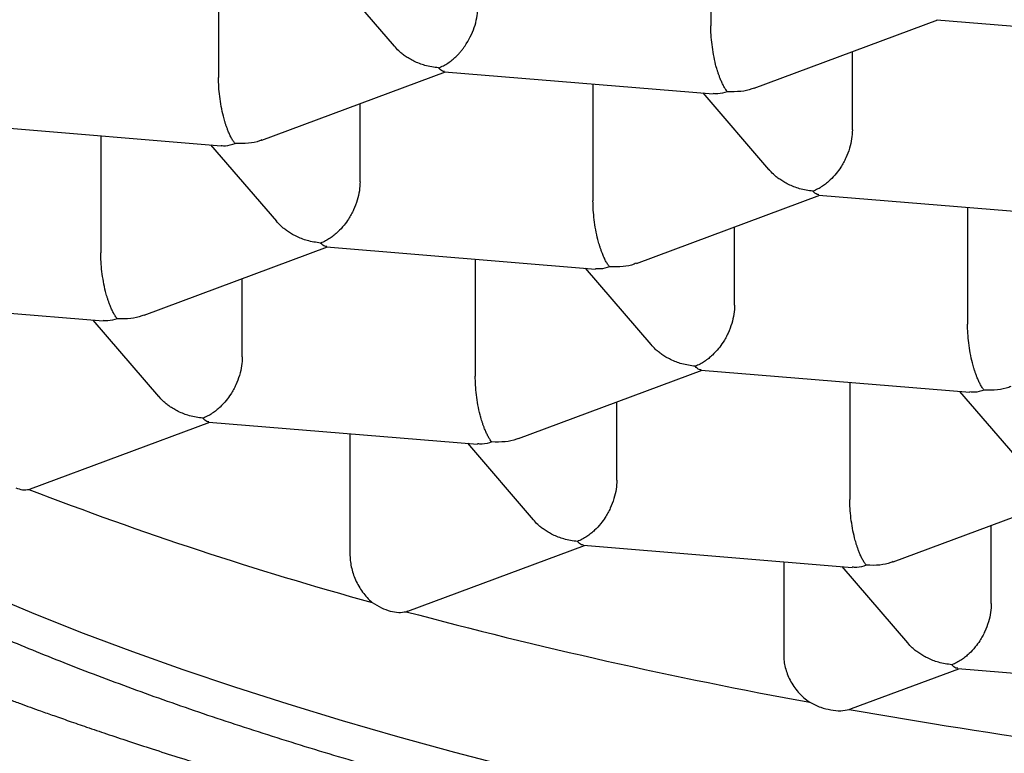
# Model space of a CAD drawing. Header units: millimetres. Extents: x 8 to 571, y 12 to 391.
# Tile 26 of 47: x 288.09 to 290.56, y 369.04 to 370.88. Entities that reach past the tile are written whole.
import ezdxf

# ---------------------------------------------------------------- set-up
doc = ezdxf.new("R2010")
doc.units = ezdxf.units.MM

msp = doc.modelspace()

# ---------------------------------------------------------------- linework, layer by layer
at = {"color": 7, "linetype": 'Continuous', "lineweight": 30}
for p, q in [((289.8207, 371.1607), (289.8207, 370.867)), ((288.5854, 371.0304), (288.5854, 370.7367)), ((288.8612, 371.0077), (289.0261, 370.8159)), ((289.9297, 370.7103), (290.39, 370.8817)), ((290.3876, 370.8819), (291.062, 370.8263)), ((290.1759, 370.6056), (290.1759, 370.802)), ((288.6944, 370.58), (289.1548, 370.7514)), ((289.1523, 370.7517), (289.8267, 370.6961)), ((289.5251, 370.7209), (289.5251, 370.4272)), ((289.8009, 370.6982), (289.9658, 370.5064)), ((288.9407, 370.4754), (288.9407, 370.6717)), ((287.9171, 370.6214), (288.592, 370.5658)), ((288.2899, 370.5907), (288.2899, 370.297)), ((288.5657, 370.5679), (288.7306, 370.3762)), ((289.6341, 370.2705), (290.0945, 370.4419)), ((290.092, 370.4421), (290.7664, 370.3866)), ((290.4648, 370.4114), (290.4648, 370.1177)), ((289.8804, 370.1659), (289.8804, 370.3622)), ((288.3989, 370.1403), (288.8593, 370.3117)), ((288.8568, 370.3119), (289.5312, 370.2563)), ((289.2296, 370.2812), (289.2296, 369.9875)), ((289.5054, 370.2584), (289.6703, 370.0666)), ((288.6451, 370.0356), (288.6451, 370.232)), ((287.6216, 370.1817), (288.296, 370.1261)), ((288.2702, 370.1282), (288.4351, 369.9364)), ((289.3386, 369.8308), (289.799, 370.0022)), ((289.7965, 370.0024), (290.4709, 369.9468)), ((290.1693, 369.9717), (290.1693, 369.6779)), ((290.4451, 369.9489), (290.61, 369.7571)), ((289.5848, 369.7261), (289.5848, 369.9224)), ((288.1137, 369.7044), (288.5638, 369.8719)), ((288.5613, 369.8721), (289.2357, 369.8166)), ((288.9152, 369.843), (288.9152, 369.5407)), ((289.2099, 369.8187), (289.3748, 369.6269)), ((288.1096, 369.703), (288.1136, 369.7047)), ((290.2783, 369.5213), (290.7387, 369.6927)), ((290.5245, 369.4166), (290.5245, 369.6129)), ((289.0609, 369.3977), (289.5035, 369.5624)), ((289.501, 369.5626), (290.1754, 369.5071)), ((290.0037, 369.5212), (290.0037, 369.2866)), ((290.1496, 369.5092), (290.3145, 369.3174)), ((289.056, 369.396), (289.0608, 369.398)), ((290.1738, 369.1526), (290.4432, 369.2529)), ((290.4407, 369.2531), (291.1151, 369.1975)), ((290.1681, 369.1507), (290.1737, 369.153))]:
    msp.add_line(p, q, dxfattribs=at)
at = {"color": 7, "linetype": 'Continuous', "lineweight": 30, "flags": 128}
msp.add_lwpolyline([(288.0104, 369.4382), (288.1265, 369.3897), (288.2463, 369.3424), (288.3695, 369.2961), (288.4961, 369.251), (288.626, 369.2071), (288.7592, 369.1643), (288.8956, 369.1228), (289.035, 369.0826), (289.1773, 369.0437), (289.3225, 369.006)], dxfattribs=at)
at = {"color": 7, "linetype": 'Continuous', "lineweight": 30}
for centre, radius, start, end in [((291.3781, 378.1772), 9.0827, 248.90781, 254.63092), ((292.3865, 381.8619), 12.9031, 255.04186, 259.65197), ((293.0333, 385.4079), 16.5078, 260.00484, 263.91992)]:
    msp.add_arc(centre, radius, start, end, dxfattribs=at)
for points, knots in [([(283.9784, 369.4216), (283.9784, 369.4312), (283.9785, 369.4546), (283.9806, 369.4917), (283.9846, 369.533), (283.9904, 369.5744), (283.9981, 369.6159), (284.0077, 369.6573), (284.0191, 369.6988), (284.0323, 369.7402), (284.0473, 369.7816), (284.064, 369.8229), (284.0826, 369.8642), (284.103, 369.9055), (284.1251, 369.9468), (284.149, 369.988), (284.1747, 370.0292), (284.2022, 370.0705), (284.2315, 370.1117), (284.2626, 370.1529), (284.2956, 370.1941), (284.3303, 370.2353), (284.3668, 370.2765), (284.4052, 370.3177), (284.4453, 370.3588), (284.4873, 370.3999), (284.5312, 370.4409), (284.5768, 370.4819), (284.6243, 370.5228), (284.6736, 370.5635), (284.7247, 370.6042), (284.7776, 370.6447), (284.8323, 370.6851), (284.8888, 370.7254), (284.9471, 370.7655), (285.0071, 370.8054), (285.0689, 370.8451), (285.1325, 370.8845), (285.1978, 370.9238), (285.2648, 370.9628), (285.3335, 371.0016), (285.404, 371.0401), (285.4761, 371.0783), (285.5499, 371.1162), (285.6253, 371.1539), (285.7024, 371.1912), (285.7811, 371.2282), (285.8614, 371.2648), (285.9433, 371.3011), (286.0267, 371.337), (286.1117, 371.3726), (286.1983, 371.4078), (286.2863, 371.4426), (286.3759, 371.477), (286.4669, 371.5109), (286.5594, 371.5445), (286.6533, 371.5776), (286.7486, 371.6103), (286.8454, 371.6425), (286.9435, 371.6743), (287.043, 371.7056), (287.1438, 371.7365), (287.2459, 371.7669), (287.3494, 371.7968), (287.4541, 371.8261), (287.5601, 371.855), (287.6673, 371.8834), (287.7757, 371.9113), (287.8854, 371.9386), (287.9962, 371.9654), (288.1082, 371.9917), (288.2213, 372.0175), (288.3355, 372.0426), (288.4509, 372.0673), (288.5673, 372.0914), (288.6848, 372.1149), (288.8033, 372.1378), (288.9228, 372.1602), (289.0434, 372.182), (289.1649, 372.2032), (289.2875, 372.2238), (289.4109, 372.2438), (289.5353, 372.2633), (289.6607, 372.2821), (289.7869, 372.3003), (289.9141, 372.3179), (290.0421, 372.3349), (290.1711, 372.3512), (290.3009, 372.3669), (290.427, 372.3815), (290.5494, 372.395), (290.6677, 372.4075), (290.7865, 372.4194), (290.9057, 372.4308), (291.0253, 372.4416), (291.1453, 372.4519), (291.2656, 372.4616), (291.3863, 372.4708), (291.5072, 372.4795), (291.6284, 372.4875), (291.7498, 372.4951), (291.8715, 372.5021), (291.9932, 372.5085), (292.1151, 372.5144), (292.2369, 372.5197), (292.3587, 372.5244), (292.4802, 372.5286), (292.6013, 372.5322), (292.7214, 372.5353), (292.8397, 372.5378), (292.9535, 372.5397), (293.056, 372.541), (293.1454, 372.5418), (293.242, 372.5424), (293.3103, 372.5425), (293.3532, 372.5425)], [0, 0, 0, 0, 0.0068296, 0.0166014, 0.0263889, 0.0361696, 0.0459232, 0.0556334, 0.0652883, 0.0748804, 0.0844065, 0.0938662, 0.1032617, 0.1125968, 0.1218761, 0.131105, 0.140289, 0.1494334, 0.1585434, 0.1676236, 0.1766786, 0.1857123, 0.1947283, 0.2037297, 0.2127194, 0.2216997, 0.2306729, 0.2396406, 0.2486046, 0.2575661, 0.2665262, 0.2754858, 0.2844454, 0.2934058, 0.3023676, 0.3113313, 0.3202972, 0.3292657, 0.3382371, 0.3472114, 0.3561889, 0.3651696, 0.3741536, 0.3831409, 0.3921316, 0.4011256, 0.410123, 0.4191238, 0.4281278, 0.4371351, 0.4461457, 0.4551594, 0.4641763, 0.4731964, 0.4822197, 0.491246, 0.5002755, 0.5093081, 0.5183438, 0.5273826, 0.5364246, 0.5454699, 0.5545183, 0.5635701, 0.5726253, 0.581684, 0.5907463, 0.5998123, 0.6088821, 0.6179559, 0.6270339, 0.6361162, 0.6452031, 0.6542949, 0.6633917, 0.6724939, 0.6816018, 0.6907159, 0.6998364, 0.7089639, 0.7180989, 0.7272418, 0.7363935, 0.7455545, 0.7547257, 0.763908, 0.7731024, 0.7823101, 0.7915324, 0.8007708, 0.8090646, 0.8173585, 0.8256518, 0.8339442, 0.8422354, 0.8505251, 0.8588129, 0.8670984, 0.875381, 0.88366, 0.8919344, 0.9002032, 0.9084645, 0.9167162, 0.924955, 0.9331761, 0.9413718, 0.9495292, 0.9576251, 0.9656119, 0.9733758, 0.9805578, 0.9862512, 0.9913643, 1, 1, 1, 1]), ([(291.7725, 368.5215), (291.6907, 368.5285), (291.5269, 368.5427), (291.2844, 368.5678), (291.0445, 368.5959), (290.8077, 368.6271), (290.5744, 368.6612), (290.3491, 368.6977), (290.132, 368.7361), (289.9231, 368.7764), (289.7182, 368.8192), (289.5177, 368.8644), (289.3178, 368.9129), (289.1191, 368.965), (288.9222, 369.0206), (288.7313, 369.0787), (288.5466, 369.1392), (288.3683, 369.2021), (288.2001, 369.2659), (288.0415, 369.3306), (287.8924, 369.3957), (287.7499, 369.4627), (287.614, 369.5313), (287.4824, 369.603), (287.3557, 369.6777), (287.2346, 369.7555), (287.1217, 369.8348), (287.0172, 369.9154), (286.9212, 369.9974), (286.8355, 370.0789), (286.7597, 370.1599), (286.6932, 370.2401), (286.6347, 370.3211), (286.5842, 370.4027), (286.5409, 370.4865), (286.5055, 370.5725), (286.4786, 370.6606), (286.4609, 370.749), (286.4525, 370.8375), (286.4533, 370.9261), (286.4633, 371.0129), (286.4816, 371.0979), (286.5079, 371.1809), (286.5423, 371.2635), (286.5848, 371.3457), (286.6363, 371.429), (286.6981, 371.5131), (286.7524, 371.5796), (286.7886, 371.617), (286.7978, 371.6265)], [0, 0, 0, 0, 0.022125, 0.044251, 0.066376, 0.088501, 0.110627, 0.132752, 0.153613, 0.174474, 0.195336, 0.216197, 0.237058, 0.259183, 0.281309, 0.303434, 0.325559, 0.347685, 0.36981, 0.390671, 0.411532, 0.432394, 0.453255, 0.474116, 0.496241, 0.518367, 0.540492, 0.562617, 0.584743, 0.606868, 0.627729, 0.64859, 0.669452, 0.690313, 0.711174, 0.733299, 0.755425, 0.77755, 0.799675, 0.821801, 0.843926, 0.864787, 0.885648, 0.90651, 0.927371, 0.948232, 0.970357, 0.992483, 1, 1, 1, 1]), ([(285.8071, 371.2398), (285.8071, 371.2393), (285.8073, 371.2362), (285.808, 371.2283), (285.809, 371.2159), (285.8105, 371.2009), (285.812, 371.1876), (285.8134, 371.1755), (285.8148, 371.1642), (285.8165, 371.1515), (285.8186, 371.1376), (285.8207, 371.1237), (285.8228, 371.1114), (285.8245, 371.1015), (285.8261, 371.0928), (285.8286, 371.0791), (285.8326, 371.059), (285.838, 371.0346), (285.8434, 371.0117), (285.8489, 370.9899), (285.855, 370.9674), (285.8617, 370.9442), (285.8684, 370.9223), (285.8746, 370.9032), (285.8803, 370.8862), (285.8859, 370.8701), (285.8919, 370.8535), (285.8983, 370.8363), (285.9042, 370.8211), (285.9096, 370.8078), (285.9145, 370.7957), (285.9201, 370.7823), (285.9262, 370.7681), (285.9324, 370.7541), (285.9386, 370.7406), (285.9447, 370.7275), (285.9513, 370.7136), (285.9587, 370.6984), (285.9668, 370.6823), (285.9747, 370.6669), (285.9818, 370.6535), (285.9883, 370.6415), (285.995, 370.6293), (286.0024, 370.616), (286.0106, 370.6016), (286.0188, 370.5877), (286.0264, 370.5749), (286.0331, 370.5638), (286.0396, 370.5533), (286.0466, 370.5422), (286.0547, 370.5294), (286.0635, 370.5159), (286.0722, 370.5026), (286.0802, 370.4908), (286.0874, 370.4803), (286.0944, 370.4702), (286.102, 370.4593), (286.1106, 370.4474), (286.1195, 370.435), (286.1296, 370.4212), (286.1402, 370.4071), (286.1523, 370.3914), (286.1657, 370.3741), (286.1812, 370.3548), (286.1974, 370.335), (286.2134, 370.3159), (286.2295, 370.2971), (286.2443, 370.2802), (286.2578, 370.2652), (286.2691, 370.2527), (286.2799, 370.2409), (286.2896, 370.2305), (286.2983, 370.2213), (286.306, 370.2131), (286.3144, 370.2045), (286.3245, 370.194), (286.3377, 370.1805), (286.3532, 370.1651), (286.3693, 370.1492), (286.3866, 370.1325), (286.4046, 370.1155), (286.4241, 370.0973), (286.4441, 370.0791), (286.4644, 370.0609), (286.4844, 370.0433), (286.5057, 370.0249), (286.5282, 370.0058), (286.5527, 369.9856), (286.5772, 369.9657), (286.6021, 369.9459), (286.6275, 369.9261), (286.6538, 369.9059), (286.6818, 369.885), (286.7127, 369.8624), (286.7469, 369.8379), (286.7834, 369.8123), (286.8206, 369.787), (286.8573, 369.7626), (286.8932, 369.7394), (286.9276, 369.7175), (286.9605, 369.697), (286.9927, 369.6773), (287.0257, 369.6575), (287.0608, 369.6369), (287.0982, 369.6154), (287.1302, 369.5973), (287.1561, 369.5829), (287.1751, 369.5725), (287.1947, 369.5618), (287.2148, 369.551), (287.2345, 369.5405), (287.252, 369.5312), (287.2663, 369.5237), (287.277, 369.5181), (287.2851, 369.514), (287.2919, 369.5105), (287.301, 369.5058), (287.3141, 369.4991), (287.332, 369.49), (287.3536, 369.4791), (287.3788, 369.4666), (287.4072, 369.4526), (287.4386, 369.4374), (287.4729, 369.421), (287.5104, 369.4034), (287.543, 369.3884), (287.5693, 369.3764), (287.5872, 369.3684), (287.6028, 369.3614), (287.6155, 369.3557), (287.6253, 369.3514), (287.6339, 369.3476), (287.6429, 369.3437), (287.6537, 369.3389), (287.6676, 369.3328), (287.6849, 369.3254), (287.7057, 369.3164), (287.7282, 369.3069), (287.7513, 369.2972), (287.7738, 369.2878), (287.8042, 369.2752), (287.8418, 369.2599), (287.8857, 369.2424), (287.9261, 369.2265), (287.9629, 369.2123), (287.9964, 369.1995), (288.0285, 369.1874), (288.0589, 369.1761), (288.0875, 369.1656), (288.1138, 369.156), (288.1416, 369.1459), (288.1739, 369.1344), (288.2124, 369.1209), (288.2564, 369.1056), (288.306, 369.0888), (288.3609, 369.0705), (288.4206, 369.0509), (288.4856, 369.0302), (288.556, 369.0083), (288.632, 368.9852), (288.6975, 368.9659), (288.7493, 368.9509), (288.7843, 368.941), (288.8154, 368.9322), (288.8425, 368.9247), (288.8659, 368.9182), (288.8855, 368.9128), (288.9019, 368.9084), (288.9161, 368.9045), (288.9301, 368.9008), (288.9446, 368.8969), (288.9678, 368.8907), (289.0014, 368.8818), (289.0453, 368.8704), (289.0928, 368.8582), (289.1436, 368.8454), (289.1993, 368.8317), (289.2607, 368.8168), (289.3282, 368.8009), (289.4022, 368.7838), (289.4826, 368.7658), (289.5693, 368.7469), (289.6479, 368.7303), (289.7167, 368.7162), (289.7741, 368.7046), (289.8337, 368.6929), (289.8944, 368.6812), (289.9539, 368.67), (290.0097, 368.6598), (290.0601, 368.6507), (290.1051, 368.6427), (290.1448, 368.6358), (290.1793, 368.6299), (290.2064, 368.6253), (290.226, 368.622), (290.2376, 368.62), (290.2446, 368.6189), (290.2517, 368.6177), (290.2626, 368.6159), (290.2796, 368.6131), (290.3027, 368.6093), (290.3322, 368.6045), (290.3685, 368.5987), (290.4111, 368.592), (290.4599, 368.5845), (290.5151, 368.5762), (290.5767, 368.5671), (290.6447, 368.5573), (290.7214, 368.5466), (290.8071, 368.5351), (290.9023, 368.5228), (291.0054, 368.5101), (291.1163, 368.4972), (291.2336, 368.4842), (291.3547, 368.4716), (291.5114, 368.4563), (291.7033, 368.4394), (291.931, 368.4221), (292.1519, 368.4079), (292.3656, 368.3964), (292.5718, 368.3875), (292.7785, 368.3807), (292.9857, 368.376), (293.1931, 368.3733), (293.4018, 368.3728), (293.6116, 368.3743), (293.8225, 368.378), (294.0328, 368.3839), (294.2426, 368.3919), (294.421, 368.4006), (294.5684, 368.409), (294.6849, 368.4163), (294.8011, 368.4242), (294.9168, 368.4329), (295.031, 368.4421), (295.1422, 368.4517), (295.2583, 368.4624), (295.3779, 368.4742), (295.5, 368.4871), (295.6149, 368.5), (295.7225, 368.5127), (295.8229, 368.5252), (295.9163, 368.5374), (296.0006, 368.5488), (296.0762, 368.5594), (296.1436, 368.5691), (296.2053, 368.5782), (296.2614, 368.5868), (296.3119, 368.5946), (296.3556, 368.6015), (296.3933, 368.6076), (296.4258, 368.6129), (296.4513, 368.6171), (296.4727, 368.6207), (296.4929, 368.6241), (296.5181, 368.6283), (296.5483, 368.6335), (296.5901, 368.6407), (296.6425, 368.65), (296.7044, 368.6611), (296.7678, 368.6729), (296.8327, 368.6852), (296.8989, 368.698), (296.9788, 368.7139), (297.073, 368.7332), (297.1801, 368.7561), (297.2858, 368.7795), (297.3878, 368.803), (297.4849, 368.8262), (297.5774, 368.849), (297.6497, 368.8674), (297.7028, 368.8812), (297.7368, 368.8902), (297.7669, 368.8982), (297.7923, 368.9051), (297.8122, 368.9105), (297.8271, 368.9145), (297.8386, 368.9177), (297.8508, 368.921), (297.866, 368.9252), (297.8855, 368.9307), (297.9092, 368.9373), (297.9371, 368.9452), (297.9693, 368.9544), (298.0044, 368.9646), (298.052, 368.9786), (298.1085, 368.9955), (298.17, 369.0143), (298.2248, 369.0315), (298.2734, 369.047), (298.3195, 369.0619), (298.3651, 369.0769), (298.4028, 369.0896), (298.4327, 369.0997), (298.4542, 369.1071), (298.4755, 369.1145), (298.4955, 369.1214), (298.5129, 369.1275), (298.5269, 369.1324), (298.5376, 369.1362), (298.5464, 369.1394), (298.5566, 369.143), (298.5707, 369.1481), (298.5903, 369.1551), (298.6146, 369.1639), (298.6436, 369.1746), (298.6765, 369.1868), (298.7111, 369.1999), (298.7454, 369.213), (298.7836, 369.2277), (298.8247, 369.2439), (298.8679, 369.2612), (298.9069, 369.2771), (298.9399, 369.2908), (298.9674, 369.3023), (298.9899, 369.3118), (299.0105, 369.3206), (299.0315, 369.3296), (299.0544, 369.3396), (299.0805, 369.3511), (299.1091, 369.3638), (299.1393, 369.3774), (299.1717, 369.3922), (299.2062, 369.4081), (299.2427, 369.4253), (299.279, 369.4427), (299.3136, 369.4596), (299.3452, 369.4752), (299.3734, 369.4894), (299.3986, 369.5022), (299.4211, 369.5138), (299.4419, 369.5246), (299.4619, 369.5351), (299.4827, 369.5462), (299.5048, 369.558), (299.5285, 369.5709), (299.5543, 369.5851), (299.5772, 369.5978), (299.5964, 369.6087), (299.6114, 369.6172), (299.627, 369.6262), (299.6423, 369.635), (299.6562, 369.6431), (299.6673, 369.6497), (299.6755, 369.6545), (299.6813, 369.658), (299.6861, 369.6608), (299.6909, 369.6637), (299.6989, 369.6684), (299.7107, 369.6755), (299.727, 369.6854), (299.7458, 369.697), (299.7662, 369.7096), (299.788, 369.7233), (299.8111, 369.738), (299.8361, 369.7542), (299.863, 369.7718), (299.891, 369.7906), (299.9185, 369.8093), (299.9437, 369.8268), (299.9707, 369.8458), (300.0004, 369.8672), (300.0332, 369.8914), (300.0643, 369.9148), (300.0929, 369.9369), (300.1269, 369.9637), (300.1669, 369.9962), (300.2042, 370.0277), (300.2318, 370.0518), (300.2506, 370.0685), (300.2705, 370.0864), (300.2923, 370.1065), (300.3157, 370.1285), (300.3395, 370.1515), (300.3623, 370.174), (300.3832, 370.1952), (300.4004, 370.213), (300.4146, 370.2281), (300.4268, 370.2411), (300.4394, 370.2548), (300.4517, 370.2685), (300.463, 370.2812), (300.4726, 370.2921), (300.4812, 370.3021), (300.4902, 370.3125), (300.5006, 370.3248), (300.5124, 370.339), (300.5272, 370.3571), (300.5439, 370.3781), (300.5617, 370.4011), (300.5785, 370.4235), (300.5949, 370.4459), (300.6106, 370.4679), (300.6254, 370.4895), (300.6381, 370.5085), (300.6495, 370.5258), (300.6591, 370.5408), (300.668, 370.5551), (300.6758, 370.5679), (300.6842, 370.5817), (300.6938, 370.5981), (300.7047, 370.6171), (300.7169, 370.639), (300.73, 370.6634), (300.7443, 370.6913), (300.7585, 370.7203), (300.772, 370.7494), (300.7843, 370.7772), (300.7955, 370.8041), (300.8044, 370.8266), (300.8117, 370.8457), (300.8176, 370.8617), (300.8236, 370.8786), (300.8295, 370.8958), (300.8349, 370.9123), (300.8392, 370.9261), (300.8428, 370.9378), (300.846, 370.9485), (300.8495, 370.9604), (300.8531, 370.9734), (300.8566, 370.9865), (300.8597, 370.9984), (300.8622, 371.0083), (300.8642, 371.0165), (300.866, 371.0243), (300.8681, 371.0332), (300.8706, 371.0443), (300.8737, 371.0584), (300.8769, 371.0741), (300.8799, 371.0901), (300.8828, 371.1058), (300.8856, 371.1228), (300.8886, 371.1418), (300.8912, 371.1605), (300.8934, 371.1778), (300.8952, 371.1938), (300.8969, 371.21), (300.8983, 371.2256), (300.8991, 371.2356), (300.8994, 371.24)], [0, 0, 0, 0, 0.000143, 0.000803, 0.002084, 0.003374, 0.004719, 0.005577, 0.006558, 0.007667, 0.008903, 0.010224, 0.011317, 0.012154, 0.012824, 0.013633, 0.015785, 0.018161, 0.020117, 0.021884, 0.024013, 0.026173, 0.028151, 0.029947, 0.0314, 0.032801, 0.03436, 0.03598, 0.037554, 0.038575, 0.039698, 0.040943, 0.042312, 0.043693, 0.044901, 0.046132, 0.047416, 0.048877, 0.050507, 0.05204, 0.053328, 0.054405, 0.055539, 0.056888, 0.058324, 0.059768, 0.061027, 0.062103, 0.063072, 0.064178, 0.065462, 0.06691, 0.068278, 0.069491, 0.07052, 0.071497, 0.072612, 0.073864, 0.075208, 0.076453, 0.078156, 0.079628, 0.081419, 0.083624, 0.08579, 0.087781, 0.089788, 0.091903, 0.093313, 0.094738, 0.096041, 0.097203, 0.098223, 0.099102, 0.099938, 0.101138, 0.102654, 0.104486, 0.106396, 0.108087, 0.110225, 0.112297, 0.11443, 0.116613, 0.118709, 0.120677, 0.123154, 0.125568, 0.127997, 0.13041, 0.132838, 0.13533, 0.137899, 0.140686, 0.14388, 0.147217, 0.150499, 0.153696, 0.156763, 0.159683, 0.162387, 0.164966, 0.167638, 0.170445, 0.173413, 0.176546, 0.17798, 0.179448, 0.18095, 0.182487, 0.184046, 0.185414, 0.186456, 0.187256, 0.187815, 0.188248, 0.188775, 0.18984, 0.191165, 0.192751, 0.194596, 0.196668, 0.198907, 0.201348, 0.203992, 0.206837, 0.208177, 0.209456, 0.210528, 0.211392, 0.212049, 0.212545, 0.213145, 0.213882, 0.214756, 0.215975, 0.217387, 0.218952, 0.22049, 0.22198, 0.22342, 0.226513, 0.229354, 0.231942, 0.234279, 0.236387, 0.238308, 0.240332, 0.242097, 0.243637, 0.245219, 0.247248, 0.24959, 0.252255, 0.255244, 0.258534, 0.262062, 0.265825, 0.269933, 0.274288, 0.278889, 0.281064, 0.28302, 0.28475, 0.286254, 0.287531, 0.288639, 0.289492, 0.290228, 0.290992, 0.291783, 0.292615, 0.294796, 0.297283, 0.299763, 0.302487, 0.305456, 0.308677, 0.312249, 0.316118, 0.320286, 0.324751, 0.329514, 0.332317, 0.335214, 0.338204, 0.341288, 0.34431, 0.347069, 0.349566, 0.351758, 0.353698, 0.355385, 0.356816, 0.357666, 0.358233, 0.358515, 0.358687, 0.359269, 0.360096, 0.361167, 0.362628, 0.364384, 0.366436, 0.368784, 0.371428, 0.374367, 0.377601, 0.381131, 0.385256, 0.389723, 0.394531, 0.399681, 0.405167, 0.410771, 0.416374, 0.426643, 0.436908, 0.447168, 0.456325, 0.46548, 0.474631, 0.48378, 0.492926, 0.502069, 0.511376, 0.52068, 0.529981, 0.539281, 0.548578, 0.553795, 0.559011, 0.564226, 0.569441, 0.574647, 0.579709, 0.584581, 0.590507, 0.596124, 0.601433, 0.606433, 0.611126, 0.615509, 0.619585, 0.62305, 0.626256, 0.629202, 0.63189, 0.634318, 0.636486, 0.638212, 0.63978, 0.641195, 0.641927, 0.642906, 0.644132, 0.645606, 0.647327, 0.650263, 0.653321, 0.656464, 0.659691, 0.663002, 0.666398, 0.671759, 0.677316, 0.682838, 0.688164, 0.693294, 0.698226, 0.702962, 0.704979, 0.70687, 0.708515, 0.709913, 0.711064, 0.711795, 0.712374, 0.712975, 0.713815, 0.714894, 0.716213, 0.717772, 0.71957, 0.721608, 0.723711, 0.72763, 0.731267, 0.73433, 0.737161, 0.739787, 0.74247, 0.745274, 0.746546, 0.747841, 0.749159, 0.750419, 0.751481, 0.75233, 0.752986, 0.753452, 0.753945, 0.754853, 0.756059, 0.757562, 0.759363, 0.761462, 0.763728, 0.765901, 0.767973, 0.771026, 0.77383, 0.776385, 0.778691, 0.780353, 0.781853, 0.78319, 0.784514, 0.786075, 0.787842, 0.789835, 0.791929, 0.794077, 0.796585, 0.799165, 0.801813, 0.804345, 0.806643, 0.808706, 0.810536, 0.812239, 0.813715, 0.815183, 0.816754, 0.818431, 0.820217, 0.822191, 0.82442, 0.825545, 0.826725, 0.82796, 0.829244, 0.830385, 0.831292, 0.831931, 0.832362, 0.832707, 0.833095, 0.833526, 0.834644, 0.835976, 0.837523, 0.839286, 0.841051, 0.842997, 0.845125, 0.847434, 0.849926, 0.852455, 0.854701, 0.856677, 0.85975, 0.862809, 0.86579, 0.868519, 0.870987, 0.875686, 0.880364, 0.882297, 0.884239, 0.886274, 0.888607, 0.891247, 0.893933, 0.896522, 0.898935, 0.901127, 0.902515, 0.903967, 0.905488, 0.907065, 0.908485, 0.909676, 0.910629, 0.911735, 0.913062, 0.914611, 0.91631, 0.918917, 0.921307, 0.923557, 0.925915, 0.928271, 0.930382, 0.932541, 0.934052, 0.935641, 0.937076, 0.938333, 0.93948, 0.941196, 0.943179, 0.945081, 0.947627, 0.950292, 0.953145, 0.955927, 0.958569, 0.961012, 0.963443, 0.964832, 0.966308, 0.967857, 0.969478, 0.971025, 0.972375, 0.973236, 0.974201, 0.975274, 0.976454, 0.977698, 0.97878, 0.979667, 0.980357, 0.980963, 0.981751, 0.982733, 0.983909, 0.985502, 0.986912, 0.988138, 0.989661, 0.991395, 0.993132, 0.994574, 0.995926, 0.997329, 0.998823, 1, 1, 1, 1]), ([(289.1373, 370.7612), (289.1415, 370.7629), (289.1495, 370.7662), (289.161, 370.7731), (289.1714, 370.7807), (289.1801, 370.7884), (289.1874, 370.7957), (289.1933, 370.8024), (289.1985, 370.809), (289.2031, 370.8153), (289.2107, 370.8267), (289.2203, 370.8441), (289.2295, 370.8683), (289.2352, 370.8923), (289.2359, 370.9076), (289.2362, 370.9151)], [0, 0, 0, 0, 0.085442, 0.165135, 0.239087, 0.307307, 0.35777, 0.404579, 0.447745, 0.48728, 0.523202, 0.651453, 0.772947, 0.888728, 1, 1, 1, 1]), ([(289.8623, 370.7015), (289.8606, 370.7037), (289.8572, 370.7079), (289.8525, 370.7162), (289.8482, 370.725), (289.8446, 370.7337), (289.8415, 370.7419), (289.8389, 370.7492), (289.8366, 370.7564), (289.8346, 370.7633), (289.8314, 370.7755), (289.8274, 370.794), (289.8236, 370.8193), (289.8212, 370.8441), (289.8208, 370.8594), (289.8207, 370.867)], [0, 0, 0, 0, 0.085442, 0.165135, 0.239087, 0.307307, 0.35777, 0.404579, 0.447745, 0.48728, 0.523202, 0.651453, 0.772947, 0.888728, 1, 1, 1, 1]), ([(289.1373, 370.7612), (289.126, 370.7628), (289.1049, 370.7658), (289.0806, 370.7755), (289.0644, 370.7842), (289.0542, 370.7907), (289.0455, 370.7972), (289.0359, 370.8052), (289.0302, 370.812), (289.0266, 370.8163)], [0, 0, 0, 0, 0.273225, 0.508527, 0.612083, 0.706188, 0.79088, 0.866207, 1, 1, 1, 1]), ([(289.1524, 370.7524), (289.1508, 370.7524), (289.1459, 370.7525), (289.1407, 370.7577), (289.1373, 370.7612)], [0, 0, 0, 0, 0.336624, 1, 1, 1, 1]), ([(288.6271, 370.5712), (288.6253, 370.5734), (288.622, 370.5777), (288.6173, 370.5859), (288.613, 370.5948), (288.6094, 370.6035), (288.6063, 370.6116), (288.6037, 370.619), (288.6014, 370.6262), (288.5994, 370.633), (288.5961, 370.6453), (288.5922, 370.6638), (288.5884, 370.6891), (288.5859, 370.7138), (288.5856, 370.7292), (288.5854, 370.7367)], [0, 0, 0, 0, 0.085442, 0.165135, 0.239087, 0.307307, 0.35777, 0.404579, 0.447745, 0.48728, 0.523202, 0.651453, 0.772947, 0.888728, 1, 1, 1, 1]), ([(289.8623, 370.7015), (289.8542, 370.6989), (289.842, 370.6951), (289.8306, 370.6964), (289.8268, 370.6968)], [0, 0, 0, 0, 0.6632638, 1, 1, 1, 1]), ([(289.9295, 370.7107), (289.9277, 370.7099), (289.9173, 370.7054), (289.8946, 370.701), (289.8736, 370.7013), (289.8623, 370.7015)], [0, 0, 0, 0, 0.089252, 0.510644, 1, 1, 1, 1]), ([(290.1759, 370.6056), (290.1755, 370.5981), (290.1748, 370.5829), (290.1691, 370.5588), (290.1624, 370.541), (290.1568, 370.5293), (290.1537, 370.5235), (290.1505, 370.5177), (290.1447, 370.5083), (290.1349, 370.495), (290.1226, 370.4817), (290.1107, 370.4713), (290.1004, 370.4637), (290.0891, 370.4568), (290.0811, 370.4534), (290.077, 370.4517)], [0, 0, 0, 0, 0.1112533, 0.2270258, 0.3485209, 0.3799693, 0.4118561, 0.4441956, 0.4770013, 0.5734838, 0.6926658, 0.7608861, 0.8348426, 0.9145449, 1, 1, 1, 1]), ([(288.592, 370.5665), (288.5958, 370.5661), (288.6071, 370.5648), (288.6191, 370.5687), (288.6271, 370.5712)], [0, 0, 0, 0, 0.333784, 1, 1, 1, 1]), ([(288.6943, 370.5805), (288.6924, 370.5797), (288.6821, 370.5752), (288.6594, 370.5707), (288.6384, 370.571), (288.6271, 370.5712)], [0, 0, 0, 0, 0.089252, 0.510644, 1, 1, 1, 1]), ([(290.077, 370.4517), (290.0657, 370.4533), (290.0446, 370.4563), (290.0203, 370.466), (290.0041, 370.4747), (289.9939, 370.4812), (289.9852, 370.4877), (289.9756, 370.4957), (289.9699, 370.5025), (289.9663, 370.5068)], [0, 0, 0, 0, 0.273225, 0.508527, 0.612083, 0.706188, 0.79088, 0.866207, 1, 1, 1, 1]), ([(288.9407, 370.4754), (288.9403, 370.4679), (288.9396, 370.4526), (288.9338, 370.4286), (288.9271, 370.4107), (288.9216, 370.3991), (288.9185, 370.3932), (288.9152, 370.3874), (288.9095, 370.3781), (288.8997, 370.3647), (288.8874, 370.3515), (288.8755, 370.3411), (288.8652, 370.3334), (288.8539, 370.3265), (288.8459, 370.3232), (288.8418, 370.3215)], [0, 0, 0, 0, 0.1112533, 0.2270258, 0.3485209, 0.3799693, 0.4118561, 0.4441956, 0.4770013, 0.5734838, 0.6926658, 0.7608861, 0.8348426, 0.9145449, 1, 1, 1, 1]), ([(290.0921, 370.4429), (290.0905, 370.4429), (290.0856, 370.443), (290.0804, 370.4482), (290.077, 370.4517)], [0, 0, 0, 0, 0.336624, 1, 1, 1, 1]), ([(289.5668, 370.2617), (289.565, 370.2639), (289.5617, 370.2682), (289.557, 370.2764), (289.5527, 370.2852), (289.5491, 370.294), (289.546, 370.3021), (289.5434, 370.3095), (289.5411, 370.3167), (289.5391, 370.3235), (289.5358, 370.3358), (289.5319, 370.3543), (289.5281, 370.3796), (289.5256, 370.4043), (289.5253, 370.4197), (289.5251, 370.4272)], [0, 0, 0, 0, 0.085442, 0.165135, 0.239087, 0.307307, 0.35777, 0.404579, 0.447745, 0.48728, 0.523202, 0.651453, 0.772947, 0.888728, 1, 1, 1, 1]), ([(288.8418, 370.3215), (288.8305, 370.3231), (288.8094, 370.3261), (288.7851, 370.3358), (288.7688, 370.3445), (288.7587, 370.3509), (288.75, 370.3574), (288.7404, 370.3654), (288.7347, 370.3722), (288.7311, 370.3766)], [0, 0, 0, 0, 0.273225, 0.508527, 0.612083, 0.706188, 0.79088, 0.866207, 1, 1, 1, 1]), ([(288.8569, 370.3127), (288.8552, 370.3127), (288.8504, 370.3127), (288.8452, 370.318), (288.8418, 370.3215)], [0, 0, 0, 0, 0.336624, 1, 1, 1, 1]), ([(288.3315, 370.1315), (288.3298, 370.1337), (288.3265, 370.1379), (288.3218, 370.1462), (288.3175, 370.155), (288.3138, 370.1637), (288.3108, 370.1719), (288.3082, 370.1792), (288.3059, 370.1864), (288.3039, 370.1933), (288.3006, 370.2055), (288.2967, 370.224), (288.2928, 370.2493), (288.2904, 370.2741), (288.2901, 370.2894), (288.2899, 370.297)], [0, 0, 0, 0, 0.085442, 0.165135, 0.239087, 0.307307, 0.35777, 0.404579, 0.447745, 0.48728, 0.523202, 0.651453, 0.772947, 0.888728, 1, 1, 1, 1]), ([(289.5668, 370.2617), (289.5587, 370.2592), (289.5465, 370.2554), (289.5351, 370.2566), (289.5313, 370.2571)], [0, 0, 0, 0, 0.6632638, 1, 1, 1, 1]), ([(289.634, 370.271), (289.6321, 370.2702), (289.6218, 370.2656), (289.5991, 370.2612), (289.5781, 370.2615), (289.5668, 370.2617)], [0, 0, 0, 0, 0.089252, 0.510644, 1, 1, 1, 1]), ([(289.8804, 370.1659), (289.88, 370.1584), (289.8793, 370.1431), (289.8735, 370.119), (289.8668, 370.1012), (289.8613, 370.0896), (289.8582, 370.0837), (289.8549, 370.0779), (289.8492, 370.0686), (289.8394, 370.0552), (289.8271, 370.042), (289.8152, 370.0316), (289.8049, 370.0239), (289.7936, 370.017), (289.7856, 370.0137), (289.7815, 370.012)], [0, 0, 0, 0, 0.111253, 0.227026, 0.348521, 0.379969, 0.411856, 0.444196, 0.477001, 0.573484, 0.692666, 0.760886, 0.834843, 0.914545, 1, 1, 1, 1]), ([(288.3315, 370.1315), (288.3235, 370.1289), (288.3113, 370.1251), (288.2999, 370.1264), (288.296, 370.1268)], [0, 0, 0, 0, 0.6632638, 1, 1, 1, 1]), ([(288.3987, 370.1407), (288.3969, 370.1399), (288.3865, 370.1354), (288.3639, 370.131), (288.3428, 370.1313), (288.3315, 370.1315)], [0, 0, 0, 0, 0.089252, 0.510644, 1, 1, 1, 1]), ([(290.5065, 369.9522), (290.5047, 369.9544), (290.5014, 369.9587), (290.4967, 369.9669), (290.4924, 369.9757), (290.4888, 369.9844), (290.4857, 369.9926), (290.4831, 370), (290.4808, 370.0071), (290.4788, 370.014), (290.4755, 370.0262), (290.4716, 370.0448), (290.4678, 370.0701), (290.4653, 370.0948), (290.465, 370.1102), (290.4648, 370.1177)], [0, 0, 0, 0, 0.085442, 0.165135, 0.239087, 0.307307, 0.35777, 0.404579, 0.447745, 0.48728, 0.523202, 0.651453, 0.772947, 0.888728, 1, 1, 1, 1]), ([(289.7815, 370.012), (289.7702, 370.0136), (289.7491, 370.0166), (289.7248, 370.0263), (289.7085, 370.035), (289.6984, 370.0414), (289.6897, 370.0479), (289.6801, 370.0559), (289.6744, 370.0627), (289.6708, 370.0671)], [0, 0, 0, 0, 0.273225, 0.508527, 0.612083, 0.706188, 0.79088, 0.866207, 1, 1, 1, 1]), ([(288.6451, 370.0356), (288.6448, 370.0281), (288.6441, 370.0129), (288.6383, 369.9888), (288.6316, 369.971), (288.6261, 369.9594), (288.623, 369.9535), (288.6197, 369.9477), (288.6139, 369.9383), (288.6041, 369.925), (288.5918, 369.9117), (288.58, 369.9013), (288.5697, 369.8937), (288.5583, 369.8868), (288.5504, 369.8834), (288.5463, 369.8817)], [0, 0, 0, 0, 0.111253, 0.227026, 0.348521, 0.379969, 0.411856, 0.444196, 0.477001, 0.573484, 0.692666, 0.760886, 0.834843, 0.914545, 1, 1, 1, 1]), ([(289.7966, 370.0031), (289.7949, 370.0032), (289.7901, 370.0032), (289.7849, 370.0085), (289.7815, 370.012)], [0, 0, 0, 0, 0.336624, 1, 1, 1, 1]), ([(289.2712, 369.822), (289.2695, 369.8242), (289.2662, 369.8284), (289.2615, 369.8366), (289.2572, 369.8455), (289.2535, 369.8542), (289.2504, 369.8624), (289.2479, 369.8697), (289.2456, 369.8769), (289.2436, 369.8838), (289.2403, 369.896), (289.2364, 369.9145), (289.2325, 369.9398), (289.2301, 369.9646), (289.2298, 369.9799), (289.2296, 369.9875)], [0, 0, 0, 0, 0.085442, 0.165135, 0.239087, 0.307307, 0.35777, 0.404579, 0.447745, 0.48728, 0.523202, 0.651453, 0.772947, 0.888728, 1, 1, 1, 1]), ([(290.5065, 369.9522), (290.4984, 369.9497), (290.4862, 369.9459), (290.4748, 369.9471), (290.471, 369.9476)], [0, 0, 0, 0, 0.663264, 1, 1, 1, 1]), ([(290.5736, 369.9615), (290.5718, 369.9607), (290.5615, 369.9561), (290.5388, 369.9517), (290.5178, 369.952), (290.5065, 369.9522)], [0, 0, 0, 0, 0.089252, 0.510644, 1, 1, 1, 1]), ([(288.5463, 369.8817), (288.5349, 369.8833), (288.5138, 369.8863), (288.4895, 369.896), (288.4733, 369.9047), (288.4631, 369.9112), (288.4545, 369.9177), (288.4448, 369.9257), (288.4392, 369.9325), (288.4355, 369.9368)], [0, 0, 0, 0, 0.273225, 0.508527, 0.612083, 0.706188, 0.79088, 0.866207, 1, 1, 1, 1]), ([(288.5613, 369.8729), (288.5597, 369.8729), (288.5549, 369.873), (288.5497, 369.8782), (288.5463, 369.8817)], [0, 0, 0, 0, 0.336624, 1, 1, 1, 1]), ([(289.3384, 369.8312), (289.3366, 369.8304), (289.3262, 369.8259), (289.3036, 369.8215), (289.2825, 369.8218), (289.2712, 369.822)], [0, 0, 0, 0, 0.089252, 0.510644, 1, 1, 1, 1]), ([(289.2712, 369.822), (289.2632, 369.8194), (289.251, 369.8156), (289.2396, 369.8169), (289.2357, 369.8173)], [0, 0, 0, 0, 0.663264, 1, 1, 1, 1]), ([(288.0767, 369.7069), (288.0827, 369.7049), (288.0949, 369.7009), (288.1046, 369.7023), (288.1096, 369.703)], [0, 0, 0, 0, 0.488149, 1, 1, 1, 1]), ([(289.5848, 369.7261), (289.5845, 369.7186), (289.5838, 369.7034), (289.578, 369.6793), (289.5713, 369.6615), (289.5657, 369.6498), (289.5627, 369.644), (289.5594, 369.6382), (289.5536, 369.6288), (289.5438, 369.6155), (289.5315, 369.6022), (289.5197, 369.5918), (289.5094, 369.5842), (289.498, 369.5773), (289.4901, 369.5739), (289.486, 369.5722)], [0, 0, 0, 0, 0.1112533, 0.2270258, 0.3485209, 0.3799693, 0.4118561, 0.4441956, 0.4770013, 0.5734838, 0.6926658, 0.7608861, 0.8348426, 0.9145449, 1, 1, 1, 1]), ([(290.2109, 369.5125), (290.2092, 369.5147), (290.2059, 369.5189), (290.2012, 369.5271), (290.1969, 369.536), (290.1932, 369.5447), (290.1901, 369.5529), (290.1876, 369.5602), (290.1853, 369.5674), (290.1833, 369.5743), (290.18, 369.5865), (290.1761, 369.605), (290.1722, 369.6303), (290.1698, 369.655), (290.1695, 369.6704), (290.1693, 369.6779)], [0, 0, 0, 0, 0.0854419, 0.1651353, 0.2390874, 0.3073075, 0.3577702, 0.4045792, 0.4477448, 0.4872802, 0.5232025, 0.6514528, 0.7729469, 0.888728, 1, 1, 1, 1]), ([(289.486, 369.5722), (289.4746, 369.5738), (289.4535, 369.5768), (289.4292, 369.5865), (289.413, 369.5952), (289.4028, 369.6017), (289.3942, 369.6081), (289.3845, 369.6161), (289.3789, 369.623), (289.3752, 369.6273)], [0, 0, 0, 0, 0.273225, 0.508527, 0.612083, 0.706188, 0.79088, 0.866207, 1, 1, 1, 1]), ([(289.501, 369.5634), (289.4994, 369.5634), (289.4946, 369.5635), (289.4894, 369.5687), (289.486, 369.5722)], [0, 0, 0, 0, 0.336624, 1, 1, 1, 1]), ([(288.9152, 369.5407), (288.9154, 369.5354), (288.9157, 369.5248), (288.9185, 369.5085), (288.9229, 369.492), (288.9292, 369.4757), (288.9372, 369.4598), (288.9469, 369.4449), (288.9581, 369.431), (288.9666, 369.4233), (288.9709, 369.4194)], [0, 0, 0, 0, 0.118387, 0.23864, 0.360772, 0.484794, 0.610717, 0.738553, 0.86831, 1, 1, 1, 1]), ([(290.2109, 369.5125), (290.2029, 369.5099), (290.1907, 369.5061), (290.1793, 369.5074), (290.1754, 369.5078)], [0, 0, 0, 0, 0.663264, 1, 1, 1, 1]), ([(290.2781, 369.5217), (290.2763, 369.5209), (290.2659, 369.5164), (290.2433, 369.5119), (290.2222, 369.5123), (290.2109, 369.5125)], [0, 0, 0, 0, 0.089252, 0.510644, 1, 1, 1, 1]), ([(288.9709, 369.4194), (288.9787, 369.4144), (288.9939, 369.4048), (289.0091, 369.3998), (289.0164, 369.3974)], [0, 0, 0, 0, 0.513299, 1, 1, 1, 1]), ([(290.5245, 369.4166), (290.5242, 369.4091), (290.5235, 369.3938), (290.5177, 369.3698), (290.511, 369.352), (290.5054, 369.3403), (290.5024, 369.3345), (290.4991, 369.3287), (290.4933, 369.3193), (290.4835, 369.306), (290.4712, 369.2927), (290.4594, 369.2823), (290.4491, 369.2747), (290.4377, 369.2677), (290.4298, 369.2644), (290.4256, 369.2627)], [0, 0, 0, 0, 0.111253, 0.227026, 0.348521, 0.379969, 0.411856, 0.444196, 0.477001, 0.573484, 0.692666, 0.760886, 0.834843, 0.914545, 1, 1, 1, 1]), ([(289.0164, 369.3974), (289.0237, 369.3958), (289.0381, 369.3927), (289.0501, 369.3949), (289.056, 369.396)], [0, 0, 0, 0, 0.501583, 1, 1, 1, 1]), ([(282.8535, 369.3751), (282.8534, 369.3662), (282.8533, 369.3402), (282.8551, 369.2969), (282.8587, 369.2452), (282.8642, 369.1935), (282.8716, 369.1416), (282.8808, 369.0897), (282.8919, 369.0378), (282.9049, 368.9857), (282.9198, 368.9337), (282.9367, 368.8815), (282.9555, 368.8293), (282.9763, 368.7772), (282.999, 368.7249), (283.0237, 368.6728), (283.0504, 368.6206), (283.0792, 368.5685), (283.1099, 368.5164), (283.1427, 368.4645), (283.1775, 368.4126), (283.2142, 368.3609), (283.253, 368.3094), (283.2938, 368.2581), (283.3366, 368.2069), (283.3813, 368.156), (283.428, 368.1054), (283.4767, 368.055), (283.5272, 368.005), (283.5797, 367.9552), (283.6341, 367.9058), (283.6903, 367.8567), (283.7483, 367.808), (283.8082, 367.7597), (283.8699, 367.7117), (283.9333, 367.6642), (283.9985, 367.617), (284.0655, 367.5703), (284.1341, 367.524), (284.2045, 367.4781), (284.2766, 367.4326), (284.3503, 367.3876), (284.4256, 367.343), (284.5026, 367.2989), (284.5812, 367.2552), (284.6614, 367.212), (284.7431, 367.1692), (284.8264, 367.1269), (284.9113, 367.0851), (284.9977, 367.0438), (285.0856, 367.0029), (285.1749, 366.9625), (285.2658, 366.9227), (285.3581, 366.8833), (285.4518, 366.8444), (285.547, 366.806), (285.6435, 366.7681), (285.7415, 366.7307), (285.8408, 366.6938), (285.9415, 366.6575), (286.0435, 366.6216), (286.1468, 366.5863), (286.2515, 366.5515), (286.3574, 366.5173), (286.4646, 366.4836), (286.573, 366.4504), (286.6827, 366.4178), (286.7936, 366.3857), (286.9056, 366.3542), (287.0189, 366.3232), (287.1333, 366.2928), (287.2489, 366.263), (287.3656, 366.2337), (287.4834, 366.205), (287.6023, 366.1769), (287.7223, 366.1493), (287.8433, 366.1224), (287.9654, 366.096), (288.0885, 366.0702), (288.2126, 366.0451), (288.3377, 366.0205), (288.4638, 365.9965), (288.5908, 365.9731), (288.7188, 365.9504), (288.8477, 365.9282), (288.9775, 365.9067), (289.1082, 365.8858), (289.2398, 365.8655), (289.3723, 365.8459), (289.5057, 365.8269), (289.6399, 365.8085), (289.7749, 365.7907), (289.9108, 365.7736), (290.0475, 365.7571), (290.1803, 365.7418), (290.3138, 365.7272), (290.4432, 365.7136), (290.573, 365.7007), (290.6985, 365.6887), (290.8244, 365.6773), (290.9507, 365.6665), (291.0773, 365.6563), (291.2042, 365.6466), (291.3313, 365.6374), (291.4588, 365.6288), (291.5864, 365.6208), (291.7142, 365.6134), (291.8422, 365.6065), (291.9703, 365.6002), (292.0984, 365.5944), (292.2264, 365.5892), (292.3543, 365.5846), (292.4818, 365.5806), (292.6087, 365.5771), (292.7344, 365.5742), (292.8575, 365.5719), (292.9751, 365.5702), (293.0773, 365.5691), (293.1678, 365.5684), (293.2562, 365.5679), (293.3187, 365.5679), (293.3532, 365.5678)], [0, 0, 0, 0, 0.004092, 0.012027, 0.019983, 0.027962, 0.035969, 0.044008, 0.052082, 0.060195, 0.06835, 0.076549, 0.084793, 0.093085, 0.101424, 0.109812, 0.118247, 0.126729, 0.135256, 0.143826, 0.152436, 0.161085, 0.169769, 0.178484, 0.187229, 0.195999, 0.204791, 0.213602, 0.22243, 0.231271, 0.240123, 0.248984, 0.257851, 0.266722, 0.275597, 0.284473, 0.293349, 0.302224, 0.311097, 0.319967, 0.328833, 0.337696, 0.346554, 0.355407, 0.364255, 0.373098, 0.381936, 0.390768, 0.399595, 0.408417, 0.417233, 0.426045, 0.434851, 0.443652, 0.452449, 0.461241, 0.470028, 0.478811, 0.48759, 0.496365, 0.505137, 0.513905, 0.522669, 0.531431, 0.54019, 0.548946, 0.5577, 0.566452, 0.575202, 0.583951, 0.592698, 0.601445, 0.61019, 0.618935, 0.62768, 0.636425, 0.645171, 0.653917, 0.662665, 0.671414, 0.680166, 0.688919, 0.697676, 0.706436, 0.7152, 0.723968, 0.732741, 0.74152, 0.750306, 0.759099, 0.7679, 0.77671, 0.78553, 0.794362, 0.803207, 0.811159, 0.820009, 0.827957, 0.835905, 0.84385, 0.851793, 0.859734, 0.867672, 0.875607, 0.883538, 0.891465, 0.899386, 0.907301, 0.915207, 0.923103, 0.930985, 0.938847, 0.946681, 0.954471, 0.96219, 0.969776, 0.977073, 0.983786, 0.988535, 0.993667, 1, 1, 1, 1]), ([(290.4256, 369.2627), (290.4143, 369.2643), (290.3932, 369.2673), (290.3689, 369.277), (290.3527, 369.2857), (290.3425, 369.2922), (290.3339, 369.2986), (290.3242, 369.3066), (290.3186, 369.3134), (290.3149, 369.3178)], [0, 0, 0, 0, 0.273225, 0.508527, 0.612083, 0.706188, 0.79088, 0.866207, 1, 1, 1, 1]), ([(290.0037, 369.2866), (290.0038, 369.2815), (290.0042, 369.2713), (290.0073, 369.2556), (290.0123, 369.2396), (290.0194, 369.2237), (290.0287, 369.2082), (290.0401, 369.1935), (290.0534, 369.1799), (290.0636, 369.1725), (290.0688, 369.1687)], [0, 0, 0, 0, 0.1124972, 0.2283108, 0.3475827, 0.4704431, 0.5970108, 0.7273947, 0.8616941, 1, 1, 1, 1]), ([(290.4407, 369.2539), (290.4391, 369.2539), (290.4343, 369.254), (290.4291, 369.2592), (290.4256, 369.2627)], [0, 0, 0, 0, 0.3366244, 1, 1, 1, 1]), ([(290.0688, 369.1687), (290.078, 369.1641), (290.0954, 369.1554), (290.1131, 369.1513), (290.1215, 369.1494)], [0, 0, 0, 0, 0.5284579, 1, 1, 1, 1]), ([(290.1215, 369.1494), (290.13, 369.1483), (290.1467, 369.1461), (290.1611, 369.1492), (290.1681, 369.1507)], [0, 0, 0, 0, 0.513993, 1, 1, 1, 1])]:
    msp.add_open_spline(points, degree=3, knots=knots, dxfattribs=at)

doc.saveas('drawing.dxf')
